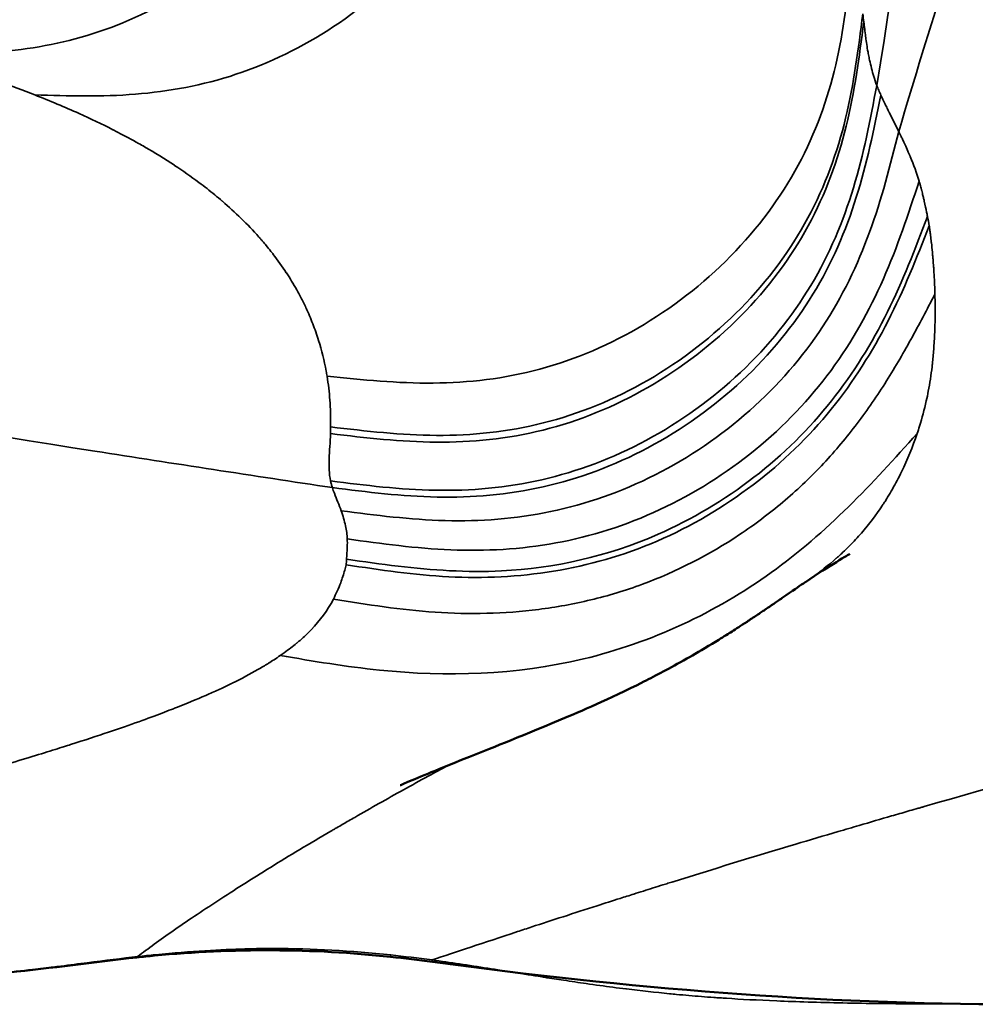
# Model space of a CAD drawing. Header units: millimetres. Extents: x -578 to 1907, y 2499 to 4482.
# Tile 23 of 41: x -74 to -46, y 3616 to 3645. Entities that reach past the tile are written whole.
import ezdxf

# ---------------------------------------------------------------- set-up
doc = ezdxf.new("R2010")
doc.units = ezdxf.units.MM
doc.layers.add('Visible (ANSI)', color=7, linetype='Continuous', lineweight=50)
doc.layers.add('Visible Narrow (ANSI)', color=7, linetype='Continuous', lineweight=35)

msp = doc.modelspace()

# ---------------------------------------------------------------- linework, layer by layer
at = {"layer": 'Visible (ANSI)'}
msp.add_line((-70.239, 3617.414), (-70.239, 3617.414), dxfattribs=at)
for points in [[(-49.631, 3629.33), (-49.631, 3629.33), (-50.253, 3628.962), (-50.944, 3628.495)], [(-50.944, 3628.495), (-50.947, 3628.493), (-50.95, 3628.492), (-50.952, 3628.49)], [(-63.248, 3617.379), (-65.566, 3617.627), (-67.92, 3617.635), (-70.239, 3617.414)], [(-70.239, 3617.414), (-70.415, 3617.397), (-70.592, 3617.379), (-70.768, 3617.36)], [(-62.005, 3617.229), (-62.419, 3617.284), (-62.833, 3617.335), (-63.248, 3617.379)], [(-44.72, 3615.97), (-50.498, 3615.973), (-56.279, 3616.455), (-62.005, 3617.229)]]:
    msp.add_open_spline(points, degree=3, dxfattribs=at)
for points, knots in [([(-50.954, 3628.489), (-51.086, 3628.4), (-51.243, 3628.293), (-51.59, 3628.054), (-51.673, 3627.997), (-51.845, 3627.879), (-51.92, 3627.827), (-52.055, 3627.735), (-52.099, 3627.705), (-52.181, 3627.649), (-52.218, 3627.625), (-52.298, 3627.571), (-52.341, 3627.541), (-52.434, 3627.479), (-52.484, 3627.446), (-52.582, 3627.381), (-52.631, 3627.349), (-52.768, 3627.258), (-52.851, 3627.204), (-53.065, 3627.066), (-53.182, 3626.991), (-53.449, 3626.824), (-53.584, 3626.741), (-54.009, 3626.483), (-54.248, 3626.345), (-54.984, 3625.927), (-55.375, 3625.723), (-56.822, 3624.992), (-57.58, 3624.673), (-59.572, 3623.839), (-60.245, 3623.579), (-61.767, 3622.964), (-62.391, 3622.708), (-62.871, 3622.506), (-62.96, 3622.467), (-62.96, 3622.467)], [0, 0, 0, 0, 0.347987, 0.347987, 0.441851, 0.441851, 0.501768, 0.501768, 0.526753, 0.526753, 0.544188, 0.544188, 0.561707, 0.561707, 0.57935, 0.57935, 0.596969, 0.596969, 0.632513, 0.632513, 0.702612, 0.702612, 0.80342, 0.80342, 1.046018, 1.046018, 1.628927, 1.628927, 3.376921, 3.376921, 7.246838, 7.246838, 10.621798, 10.621798, 11.680341, 11.680341, 11.680341, 11.680341]), ([(-70.768, 3617.36), (-72.035, 3617.224), (-73.296, 3617.044), (-78.425, 3616.519), (-82.395, 3616.881), (-87.686, 3618.046), (-89.174, 3618.427), (-90.66, 3618.812)], [0, 0, 0, 0, 0.382498, 0.382498, 1.547622, 1.547622, 2.008164, 2.008164, 2.008164, 2.008164])]:
    msp.add_open_spline(points, degree=3, knots=knots, dxfattribs=at)
at = {"layer": 'Visible Narrow (ANSI)'}
for centre, major_axis, ratio, start_param, end_param in [((-803.692, 3818.138), (756.308, -184.48), 0.123445, 0.054893, 0.057607), ((-656.779, 3954.921), (591.76, -327.427), 0.072707, 0.031387, 0.034486)]:
    msp.add_ellipse(centre, major_axis=major_axis, ratio=ratio, start_param=start_param, end_param=end_param, dxfattribs=at)
for points, knots in [([(-48.829, 3643.226), (-47.694, 3650.276), (-44.437, 3672.563), (-41.812, 3692.348), (-37.554, 3727.212), (-30.487, 3793.766), (-20.938, 3899.221), (-13.428, 3968.184), (-8.788, 3998.171)], [-1.445613, -1.445613, -1.445613, -1.445613, -1.375, -1.25, -1.25, -1, -0.5, 0, 0, 0, 0]), ([(-64.971, 3631.296), (-67.317, 3631.648), (-69.666, 3632.009), (-78.933, 3633.462), (-99.756, 3636.995), (-149.418, 3649.139), (-226.514, 3688.774), (-231.149, 3754.822), (-232.876, 3791.821)], [-2.834996, -2.834996, -2.834996, -2.834996, -2.75, -2.75, -2.5, -2, -1, 0, 0, 0, 0]), ([(-48.177, 3641.857), (-47.257, 3644.989), (-44.151, 3654.59), (-41.546, 3661.47), (-36.849, 3671.855), (-28.559, 3684.418), (-14.392, 3689.873), (-3.502, 3684.462), (2.984, 3680.328)], [0.069626, 0.069626, 0.069626, 0.069626, 0.125, 0.25, 0.25, 0.5, 1, 1.759682, 1.759682, 1.759682, 1.759682]), ([(-62.014, 3617.286), (-61.326, 3617.515), (-60.484, 3617.796), (-59.485, 3618.125), (-59.345, 3618.171), (-59.201, 3618.218), (-59.055, 3618.266), (-58.461, 3618.461), (-57.815, 3618.671), (-57.118, 3618.895), (-56.896, 3618.966), (-56.669, 3619.038), (-56.436, 3619.113), (-56.304, 3619.155), (-56.169, 3619.197), (-56.033, 3619.24), (-55.846, 3619.3), (-55.656, 3619.36), (-55.462, 3619.421), (-55.365, 3619.451), (-55.268, 3619.482), (-55.169, 3619.513), (-55.12, 3619.528), (-55.07, 3619.544), (-55.021, 3619.559), (-54.996, 3619.567), (-54.971, 3619.575), (-54.946, 3619.583), (-54.922, 3619.59), (-54.898, 3619.598), (-54.874, 3619.606), (-54.873, 3619.606), (-54.872, 3619.606), (-54.871, 3619.606), (-53.689, 3619.976), (-52.475, 3620.347), (-51.233, 3620.719), (-50.816, 3620.844), (-50.397, 3620.969), (-49.974, 3621.094), (-49.766, 3621.155), (-49.557, 3621.216), (-49.348, 3621.278), (-49.031, 3621.371), (-48.711, 3621.464), (-48.391, 3621.557), (-48.23, 3621.603), (-48.069, 3621.65), (-47.908, 3621.696), (-47.827, 3621.72), (-47.747, 3621.743), (-47.666, 3621.766), (-47.625, 3621.778), (-47.585, 3621.79), (-47.544, 3621.801), (-47.514, 3621.81), (-47.484, 3621.819), (-47.453, 3621.827), (-47.443, 3621.83), (-47.433, 3621.833), (-47.423, 3621.836), (-43.089, 3623.081), (-38.787, 3624.241), (-34.655, 3625.359), (-33.809, 3625.588), (-32.97, 3625.816), (-32.139, 3626.042), (-32.066, 3626.062), (-31.994, 3626.082), (-31.922, 3626.101), (-31.888, 3626.111), (-31.854, 3626.12), (-31.82, 3626.129), (-31.815, 3626.131), (-31.81, 3626.132), (-31.805, 3626.133), (-30.845, 3626.396), (-29.869, 3626.664), (-28.879, 3626.94), (-28.171, 3627.137), (-27.456, 3627.337), (-26.737, 3627.541), (-26.389, 3627.64), (-26.039, 3627.74), (-25.688, 3627.841), (-25.378, 3627.93), (-25.068, 3628.02), (-24.757, 3628.112), (-24.343, 3628.234), (-23.927, 3628.358), (-23.51, 3628.488), (-23.51, 3628.489), (-23.509, 3628.489), (-23.508, 3628.489), (-23.33, 3628.545), (-23.136, 3628.606), (-22.925, 3628.675), (-22.554, 3628.795), (-22.134, 3628.936), (-21.666, 3629.106), (-21.361, 3629.216), (-21.036, 3629.339), (-20.692, 3629.476), (-20.211, 3629.669), (-19.692, 3629.891), (-19.137, 3630.159), (-19.133, 3630.161), (-19.13, 3630.162), (-19.126, 3630.164), (-18.455, 3630.487), (-17.845, 3630.822), (-17.293, 3631.158), (-16.972, 3631.353), (-16.671, 3631.548), (-16.389, 3631.74), (-16.005, 3632.003), (-15.656, 3632.26), (-15.341, 3632.506), (-15.216, 3632.604), (-15.097, 3632.7), (-14.983, 3632.793), (-14.953, 3632.817), (-14.923, 3632.841), (-14.894, 3632.865), (-14.824, 3632.923), (-14.756, 3632.981), (-14.69, 3633.036), (-14.657, 3633.064), (-14.624, 3633.092), (-14.592, 3633.12), (-14.576, 3633.133), (-14.56, 3633.147), (-14.544, 3633.16), (-14.536, 3633.167), (-14.529, 3633.174), (-14.521, 3633.181), (-14.514, 3633.187), (-14.506, 3633.193), (-14.499, 3633.2), (-14.496, 3633.203), (-14.488, 3633.209), (-14.483, 3633.214), (-13.732, 3633.865), (-13.008, 3634.582), (-12.307, 3635.366), (-12.182, 3635.505), (-12.059, 3635.646), (-11.936, 3635.789), (-11.526, 3636.268), (-11.124, 3636.769), (-10.731, 3637.292), (-10.6, 3637.466), (-10.47, 3637.642), (-10.342, 3637.82), (-10.276, 3637.911), (-10.211, 3638.002), (-10.146, 3638.094), (-10.068, 3638.203), (-9.991, 3638.313), (-9.915, 3638.424), (-9.896, 3638.452), (-9.877, 3638.479), (-9.858, 3638.507), (-9.81, 3638.577), (-9.762, 3638.646), (-9.714, 3638.717), (-9.691, 3638.752), (-9.667, 3638.787), (-9.643, 3638.822), (-9.619, 3638.858), (-9.595, 3638.894), (-9.572, 3638.928), (-9.201, 3639.484), (-8.806, 3640.106), (-8.387, 3640.811), (-8.178, 3641.164), (-7.963, 3641.537), (-7.742, 3641.934), (-7.632, 3642.133), (-7.52, 3642.337), (-7.407, 3642.547), (-7.35, 3642.653), (-7.294, 3642.759), (-7.236, 3642.868), (-7.208, 3642.922), (-7.179, 3642.976), (-7.15, 3643.031), (-7.136, 3643.059), (-7.121, 3643.087), (-7.107, 3643.114), (-7.096, 3643.135), (-7.085, 3643.156), (-7.074, 3643.177), (-7.071, 3643.184), (-7.066, 3643.191), (-7.063, 3643.198), (-6.983, 3643.353), (-6.902, 3643.51), (-6.821, 3643.669), (-6.495, 3644.313), (-6.169, 3644.988), (-5.844, 3645.695), (-5.491, 3646.467), (-5.139, 3647.277), (-4.79, 3648.129), (-4.74, 3648.251), (-4.69, 3648.374), (-4.641, 3648.496), (-4.613, 3648.566), (-4.585, 3648.636), (-4.557, 3648.705), (-4.056, 3649.954), (-3.573, 3651.273), (-3.106, 3652.666), (-2.945, 3653.147), (-2.785, 3653.636), (-2.628, 3654.134), (-2.547, 3654.39), (-2.466, 3654.648), (-2.386, 3654.909), (-2.031, 3656.067), (-1.686, 3657.27), (-1.352, 3658.516), (-1.02, 3659.752), (-0.698, 3661.032), (-0.386, 3662.353), (-0.383, 3662.363), (-0.38, 3662.375), (-0.378, 3662.384), (-0.21, 3663.095), (-0.041, 3663.834), (0.128, 3664.603), (0.196, 3664.91), (0.264, 3665.223), (0.332, 3665.541), (0.645, 3667.001), (0.962, 3668.567), (1.281, 3670.25), (1.842, 3673.214), (2.41, 3676.545), (2.984, 3680.328)], [0, 0, 0, 0, 0.054807, 0.054807, 0.054807, 0.0625, 0.0625, 0.0625, 0.09375, 0.09375, 0.09375, 0.103704, 0.103704, 0.103704, 0.109375, 0.109375, 0.109375, 0.117187, 0.117187, 0.117187, 0.121094, 0.121094, 0.121094, 0.123047, 0.123047, 0.123047, 0.124023, 0.124023, 0.124023, 0.124969, 0.124969, 0.124969, 0.125, 0.125, 0.125, 0.1875, 0.1875, 0.1875, 0.208458, 0.208458, 0.208458, 0.21875, 0.21875, 0.21875, 0.234375, 0.234375, 0.234375, 0.242187, 0.242187, 0.242187, 0.246094, 0.246094, 0.246094, 0.248047, 0.248047, 0.248047, 0.249512, 0.249512, 0.249512, 0.25, 0.25, 0.25, 0.452879, 0.452879, 0.452879, 0.494435, 0.494435, 0.494435, 0.498047, 0.498047, 0.498047, 0.499756, 0.499756, 0.499756, 0.5, 0.5, 0.5, 0.544997, 0.544997, 0.544997, 0.577191, 0.577191, 0.577191, 0.592807, 0.592807, 0.592807, 0.6066, 0.6066, 0.6066, 0.624969, 0.624969, 0.624969, 0.625, 0.625, 0.625, 0.636303, 0.636303, 0.636303, 0.65625, 0.65625, 0.65625, 0.669231, 0.669231, 0.669231, 0.687378, 0.687378, 0.687378, 0.6875, 0.6875, 0.6875, 0.707266, 0.707266, 0.707266, 0.71875, 0.71875, 0.71875, 0.734375, 0.734375, 0.734375, 0.740574, 0.740574, 0.740574, 0.742187, 0.742187, 0.742187, 0.746094, 0.746094, 0.746094, 0.748047, 0.748047, 0.748047, 0.749023, 0.749023, 0.749023, 0.749512, 0.749512, 0.749512, 0.749969, 0.749969, 0.749969, 0.750174, 0.750174, 0.750174, 0.776569, 0.776569, 0.776569, 0.78125, 0.78125, 0.78125, 0.796875, 0.796875, 0.796875, 0.802052, 0.802052, 0.802052, 0.804687, 0.804687, 0.804687, 0.807817, 0.807817, 0.807817, 0.808594, 0.808594, 0.808594, 0.810547, 0.810547, 0.810547, 0.811523, 0.811523, 0.811523, 0.8125, 0.8125, 0.8125, 0.828125, 0.828125, 0.828125, 0.835937, 0.835937, 0.835937, 0.839844, 0.839844, 0.839844, 0.841797, 0.841797, 0.841797, 0.842773, 0.842773, 0.842773, 0.843262, 0.843262, 0.843262, 0.843628, 0.843628, 0.843628, 0.84375, 0.84375, 0.84375, 0.846839, 0.846839, 0.846839, 0.859375, 0.859375, 0.859375, 0.873047, 0.873047, 0.873047, 0.875, 0.875, 0.875, 0.876108, 0.876108, 0.876108, 0.895904, 0.895904, 0.895904, 0.902736, 0.902736, 0.902736, 0.90625, 0.90625, 0.90625, 0.921875, 0.921875, 0.921875, 0.937378, 0.937378, 0.937378, 0.9375, 0.9375, 0.9375, 0.947144, 0.947144, 0.947144, 0.951004, 0.951004, 0.951004, 0.96875, 0.96875, 0.96875, 1, 1, 1, 1]), ([(-49.214, 3645.107), (-49.197, 3644.968), (-49.181, 3644.823), (-49.16, 3644.668), (-49.16, 3644.665), (-49.159, 3644.662), (-49.159, 3644.66), (-49.15, 3644.589), (-49.139, 3644.515), (-49.128, 3644.439), (-49.117, 3644.364), (-49.104, 3644.288), (-49.09, 3644.209), (-49.089, 3644.206), (-49.089, 3644.203), (-49.088, 3644.201), (-49.084, 3644.179), (-49.08, 3644.157), (-49.076, 3644.135), (-49.066, 3644.083), (-49.055, 3644.029), (-49.043, 3643.973), (-49.026, 3643.895), (-49.007, 3643.813), (-48.985, 3643.728), (-48.984, 3643.727), (-48.984, 3643.725), (-48.984, 3643.724), (-48.945, 3643.577), (-48.896, 3643.412), (-48.829, 3643.226)], [0, 0, 0, 0, 0.246094, 0.246094, 0.246094, 0.25, 0.25, 0.25, 0.375, 0.375, 0.375, 0.496094, 0.496094, 0.496094, 0.5, 0.5, 0.5, 0.537186, 0.537186, 0.537186, 0.625, 0.625, 0.625, 0.748047, 0.748047, 0.748047, 0.75, 0.75, 0.75, 1, 1, 1, 1]), ([(-73.792, 3642.943), (-74.131, 3643.076), (-75.038, 3643.413), (-76.306, 3643.827), (-77.282, 3644.109), (-77.568, 3644.189)], [48.524292, 48.524292, 48.524292, 48.524292, 48.886741, 49.450415, 49.672921, 49.672921, 49.672921, 49.672921]), ([(-65.128, 3634.605), (-65.136, 3634.653), (-65.144, 3634.701), (-65.153, 3634.748), (-65.21, 3635.063), (-65.286, 3635.368), (-65.378, 3635.661), (-65.431, 3635.83), (-65.489, 3635.995), (-65.551, 3636.155), (-65.613, 3636.315), (-65.68, 3636.47), (-65.75, 3636.621), (-65.751, 3636.622), (-65.751, 3636.623), (-65.752, 3636.624), (-65.801, 3636.73), (-65.852, 3636.835), (-65.906, 3636.937), (-65.945, 3637.013), (-65.986, 3637.088), (-66.027, 3637.162), (-66.076, 3637.249), (-66.126, 3637.335), (-66.177, 3637.42), (-66.228, 3637.503), (-66.279, 3637.584), (-66.332, 3637.665), (-66.333, 3637.666), (-66.334, 3637.667), (-66.335, 3637.669), (-66.457, 3637.855), (-66.587, 3638.037), (-66.723, 3638.214), (-66.745, 3638.243), (-66.768, 3638.273), (-66.792, 3638.302), (-66.837, 3638.36), (-66.884, 3638.418), (-66.931, 3638.474), (-66.966, 3638.517), (-67.002, 3638.56), (-67.038, 3638.602), (-67.056, 3638.623), (-67.074, 3638.644), (-67.092, 3638.665), (-67.101, 3638.675), (-67.111, 3638.685), (-67.12, 3638.696), (-67.128, 3638.705), (-67.136, 3638.714), (-67.144, 3638.723), (-67.145, 3638.724), (-67.146, 3638.726), (-67.147, 3638.727), (-67.484, 3639.107), (-67.849, 3639.461), (-68.23, 3639.788), (-68.232, 3639.79), (-68.233, 3639.791), (-68.235, 3639.792), (-68.382, 3639.918), (-68.532, 3640.041), (-68.685, 3640.162), (-68.764, 3640.223), (-68.844, 3640.285), (-68.925, 3640.345), (-69.16, 3640.521), (-69.401, 3640.69), (-69.647, 3640.853), (-69.649, 3640.854), (-69.651, 3640.855), (-69.653, 3640.856), (-69.938, 3641.045), (-70.234, 3641.227), (-70.538, 3641.402), (-70.597, 3641.436), (-70.656, 3641.47), (-70.715, 3641.503), (-70.915, 3641.616), (-71.118, 3641.725), (-71.324, 3641.832), (-71.372, 3641.857), (-71.42, 3641.882), (-71.468, 3641.907), (-71.47, 3641.908), (-71.473, 3641.909), (-71.475, 3641.91), (-71.8, 3642.076), (-72.135, 3642.236), (-72.481, 3642.392), (-72.903, 3642.582), (-73.34, 3642.766), (-73.792, 3642.943)], [0, 0, 0, 0, 0.016323, 0.016323, 0.016323, 0.125, 0.125, 0.125, 0.1875, 0.1875, 0.1875, 0.249512, 0.249512, 0.249512, 0.25, 0.25, 0.25, 0.285897, 0.285897, 0.285897, 0.3125, 0.3125, 0.3125, 0.34375, 0.34375, 0.34375, 0.374512, 0.374512, 0.374512, 0.375, 0.375, 0.375, 0.4375, 0.4375, 0.4375, 0.448026, 0.448026, 0.448026, 0.46875, 0.46875, 0.46875, 0.484375, 0.484375, 0.484375, 0.492188, 0.492188, 0.492188, 0.496094, 0.496094, 0.496094, 0.499512, 0.499512, 0.499512, 0.5, 0.5, 0.5, 0.624512, 0.624512, 0.624512, 0.625, 0.625, 0.625, 0.666249, 0.666249, 0.666249, 0.6875, 0.6875, 0.6875, 0.749512, 0.749512, 0.749512, 0.75, 0.75, 0.75, 0.8125, 0.8125, 0.8125, 0.824581, 0.824581, 0.824581, 0.865101, 0.865101, 0.865101, 0.874512, 0.874512, 0.874512, 0.875, 0.875, 0.875, 0.93132, 0.93132, 0.93132, 1, 1, 1, 1]), ([(-48.707, 3642.936), (-48.67, 3642.851), (-48.63, 3642.767), (-48.59, 3642.683), (-48.588, 3642.679), (-48.586, 3642.676), (-48.584, 3642.672), (-48.563, 3642.628), (-48.542, 3642.585), (-48.52, 3642.542), (-48.51, 3642.52), (-48.499, 3642.498), (-48.488, 3642.477), (-48.483, 3642.466), (-48.477, 3642.455), (-48.472, 3642.444), (-48.469, 3642.439), (-48.466, 3642.434), (-48.464, 3642.428), (-48.461, 3642.423), (-48.458, 3642.418), (-48.455, 3642.412), (-48.364, 3642.231), (-48.269, 3642.047), (-48.177, 3641.857)], [0, 0, 0, 0, 0.238756, 0.238756, 0.238756, 0.25, 0.25, 0.25, 0.375, 0.375, 0.375, 0.4375, 0.4375, 0.4375, 0.46875, 0.46875, 0.46875, 0.484375, 0.484375, 0.484375, 0.5, 0.5, 0.5, 1, 1, 1, 1]), ([(-48.177, 3641.857), (-48.158, 3641.82), (-48.134, 3641.77), (-48.089, 3641.676), (-48.073, 3641.641), (-48.047, 3641.585), (-48.033, 3641.556), (-48.017, 3641.52), (-48.008, 3641.502), (-48.005, 3641.494), (-48.002, 3641.489), (-48.001, 3641.486), (-47.963, 3641.404), (-47.932, 3641.334), (-47.892, 3641.241), (-47.88, 3641.212), (-47.863, 3641.172), (-47.855, 3641.153), (-47.846, 3641.132), (-47.841, 3641.121), (-47.839, 3641.116), (-47.839, 3641.114), (-47.838, 3641.113), (-47.838, 3641.112), (-47.736, 3640.866), (-47.648, 3640.624), (-47.576, 3640.385)], [0, 0, 0, 0, 0.125, 0.125, 0.1875, 0.1875, 0.21875, 0.234375, 0.242187, 0.246094, 0.246094, 0.25, 0.25, 0.375, 0.375, 0.4375, 0.4375, 0.46875, 0.484375, 0.492187, 0.496094, 0.498047, 0.498047, 0.5, 0.5, 1, 1, 1, 1]), ([(-47.576, 3640.385), (-47.569, 3640.361), (-47.559, 3640.327), (-47.546, 3640.284), (-47.546, 3640.282), (-47.545, 3640.28), (-47.545, 3640.278), (-47.538, 3640.255), (-47.531, 3640.23), (-47.523, 3640.202), (-47.52, 3640.188), (-47.516, 3640.173), (-47.512, 3640.158), (-47.51, 3640.151), (-47.507, 3640.143), (-47.505, 3640.135), (-47.504, 3640.131), (-47.503, 3640.127), (-47.502, 3640.123), (-47.502, 3640.121), (-47.501, 3640.119), (-47.501, 3640.117), (-47.5, 3640.115), (-47.5, 3640.113), (-47.499, 3640.111), (-47.484, 3640.054), (-47.472, 3640.003), (-47.461, 3639.959), (-47.451, 3639.918), (-47.443, 3639.882), (-47.436, 3639.851), (-47.433, 3639.836), (-47.426, 3639.809), (-47.421, 3639.787), (-47.395, 3639.666), (-47.373, 3639.56), (-47.354, 3639.468), (-47.345, 3639.422), (-47.336, 3639.379), (-47.328, 3639.339)], [0, 0, 0, 0, 0.120123, 0.120123, 0.120123, 0.125, 0.125, 0.125, 0.1875, 0.1875, 0.1875, 0.21875, 0.21875, 0.21875, 0.234375, 0.234375, 0.234375, 0.242187, 0.242187, 0.242187, 0.246094, 0.246094, 0.246094, 0.25, 0.25, 0.25, 0.375, 0.375, 0.375, 0.491532, 0.491532, 0.491532, 0.547231, 0.547231, 0.547231, 0.849239, 0.849239, 0.849239, 1, 1, 1, 1]), ([(-64.55, 3629.172), (-63.532, 3629.023), (-62.01, 3628.815), (-58.927, 3628.785), (-55.766, 3629.484), (-52.376, 3631.507), (-50.057, 3633.806), (-48.43, 3636.472), (-47.689, 3638.377), (-47.328, 3639.339)], [0, 0, 0, 0, 0.142857, 0.214286, 0.428571, 0.571429, 0.714286, 0.857143, 1, 1, 1, 1]), ([(-64.563, 3629.005), (-63.547, 3628.856), (-60.531, 3628.397), (-56.282, 3628.995), (-52.397, 3631.289), (-50.066, 3633.56), (-48.411, 3636.208), (-47.647, 3638.102), (-47.274, 3639.058)], [0, 0, 0, 0, 0.142857, 0.428571, 0.571429, 0.714286, 0.857143, 1, 1, 1, 1]), ([(-47.274, 3639.058), (-47.27, 3639.028), (-47.263, 3638.979), (-47.255, 3638.913), (-47.249, 3638.872), (-47.243, 3638.823), (-47.236, 3638.768), (-47.229, 3638.711), (-47.221, 3638.647), (-47.213, 3638.576), (-47.213, 3638.572), (-47.212, 3638.568), (-47.212, 3638.563), (-47.211, 3638.56), (-47.211, 3638.557), (-47.211, 3638.554), (-47.21, 3638.553), (-47.21, 3638.552), (-47.21, 3638.551), (-47.2, 3638.457), (-47.19, 3638.367), (-47.182, 3638.283), (-47.178, 3638.241), (-47.174, 3638.2), (-47.171, 3638.16), (-47.169, 3638.14), (-47.167, 3638.12), (-47.166, 3638.101), (-47.165, 3638.091), (-47.164, 3638.082), (-47.163, 3638.072), (-47.163, 3638.067), (-47.162, 3638.063), (-47.162, 3638.058), (-47.162, 3638.054), (-47.161, 3638.05), (-47.161, 3638.046), (-47.161, 3638.045), (-47.161, 3638.044), (-47.161, 3638.044), (-47.161, 3638.043), (-47.16, 3638.041), (-47.16, 3638.04), (-47.156, 3637.99), (-47.151, 3637.924), (-47.145, 3637.842), (-47.142, 3637.799), (-47.139, 3637.753), (-47.136, 3637.702), (-47.134, 3637.677), (-47.133, 3637.651), (-47.131, 3637.623), (-47.13, 3637.61), (-47.13, 3637.596), (-47.129, 3637.581), (-47.128, 3637.574), (-47.128, 3637.567), (-47.128, 3637.56), (-47.127, 3637.556), (-47.127, 3637.553), (-47.127, 3637.549), (-47.127, 3637.545), (-47.127, 3637.541), (-47.126, 3637.538), (-47.115, 3637.316), (-47.109, 3637.147), (-47.106, 3637.031)], [0, 0, 0, 0, 0.106463, 0.106463, 0.106463, 0.173415, 0.173415, 0.173415, 0.242188, 0.242188, 0.242188, 0.246094, 0.246094, 0.246094, 0.249023, 0.249023, 0.249023, 0.25, 0.25, 0.25, 0.375, 0.375, 0.375, 0.4375, 0.4375, 0.4375, 0.46875, 0.46875, 0.46875, 0.484375, 0.484375, 0.484375, 0.492188, 0.492188, 0.492188, 0.499023, 0.499023, 0.499023, 0.5, 0.5, 0.5, 0.503348, 0.503348, 0.503348, 0.625, 0.625, 0.625, 0.6875, 0.6875, 0.6875, 0.71875, 0.71875, 0.71875, 0.734375, 0.734375, 0.734375, 0.742188, 0.742188, 0.742188, 0.746094, 0.746094, 0.746094, 0.75, 0.75, 0.75, 1, 1, 1, 1]), ([(-64.941, 3627.982), (-63.937, 3627.827), (-62.937, 3627.669), (-61.923, 3627.6), (-60.909, 3627.532), (-59.883, 3627.553), (-58.853, 3627.683), (-58.338, 3627.748), (-57.822, 3627.841), (-57.308, 3627.965), (-56.794, 3628.088), (-56.283, 3628.243), (-55.779, 3628.429), (-54.772, 3628.803), (-53.796, 3629.304), (-52.9, 3629.9), (-52.676, 3630.049), (-52.457, 3630.203), (-52.244, 3630.364), (-52.03, 3630.524), (-51.822, 3630.69), (-51.619, 3630.86), (-51.214, 3631.202), (-50.832, 3631.563), (-50.473, 3631.941), (-50.115, 3632.319), (-49.781, 3632.714), (-49.469, 3633.121), (-49.157, 3633.529), (-48.866, 3633.948), (-48.593, 3634.377), (-48.32, 3634.807), (-48.065, 3635.245), (-47.82, 3635.688), (-47.575, 3636.132), (-47.34, 3636.581), (-47.106, 3637.031)], [0, 0, 0, 0, 0.142857, 0.142857, 0.142857, 0.285714, 0.285714, 0.285714, 0.357143, 0.357143, 0.357143, 0.428571, 0.428571, 0.428571, 0.571429, 0.571429, 0.571429, 0.607143, 0.607143, 0.607143, 0.642857, 0.642857, 0.642857, 0.714286, 0.714286, 0.714286, 0.785714, 0.785714, 0.785714, 0.857143, 0.857143, 0.857143, 0.928571, 0.928571, 0.928571, 1, 1, 1, 1]), ([(-47.106, 3637.031), (-47.1, 3636.792), (-47.098, 3636.566), (-47.101, 3636.356), (-47.103, 3636.145), (-47.11, 3635.949), (-47.119, 3635.77), (-47.128, 3635.591), (-47.139, 3635.429), (-47.151, 3635.283), (-47.157, 3635.211), (-47.163, 3635.142), (-47.169, 3635.077), (-47.172, 3635.045), (-47.176, 3635.014), (-47.179, 3634.983), (-47.18, 3634.968), (-47.182, 3634.953), (-47.184, 3634.939), (-47.185, 3634.931), (-47.185, 3634.924), (-47.186, 3634.917), (-47.187, 3634.913), (-47.187, 3634.91), (-47.187, 3634.906), (-47.188, 3634.903), (-47.188, 3634.9), (-47.189, 3634.897), (-47.189, 3634.893), (-47.19, 3634.887), (-47.19, 3634.882), (-47.219, 3634.636), (-47.256, 3634.393), (-47.302, 3634.155), (-47.32, 3634.058), (-47.34, 3633.962), (-47.362, 3633.867), (-47.419, 3633.611), (-47.486, 3633.361), (-47.562, 3633.116), (-47.585, 3633.043), (-47.608, 3632.97), (-47.633, 3632.897)], [0, 0, 0, 0, 0.125, 0.125, 0.125, 0.25, 0.25, 0.25, 0.375, 0.375, 0.375, 0.4375, 0.4375, 0.4375, 0.46875, 0.46875, 0.46875, 0.484375, 0.484375, 0.484375, 0.492188, 0.492188, 0.492188, 0.496094, 0.496094, 0.496094, 0.499512, 0.499512, 0.499512, 0.503105, 0.503105, 0.503105, 0.678488, 0.678488, 0.678488, 0.75, 0.75, 0.75, 0.942183, 0.942183, 0.942183, 1, 1, 1, 1]), ([(-65.021, 3633.096), (-65.021, 3633.122), (-65.019, 3633.381), (-65.034, 3633.878), (-65.088, 3634.362), (-65.128, 3634.605)], [39.652755, 39.652755, 39.652755, 39.652755, 39.730198, 40.431634, 41.120045, 41.120045, 41.120045, 41.120045]), ([(-66.518, 3626.314), (-65.538, 3626.15), (-62.613, 3625.651), (-58.508, 3625.763), (-54.544, 3627.147), (-51.895, 3628.709), (-49.626, 3630.687), (-48.298, 3632.16), (-47.633, 3632.897)], [-1, -1, -1, -1, -0.857143, -0.571429, -0.428571, -0.285714, -0.142857, 0, 0, 0, 0]), ([(-65.026, 3631.495), (-65.068, 3631.711), (-65.078, 3632.173), (-65.035, 3632.643), (-65.025, 3632.899)], [37.995968, 37.995968, 37.995968, 37.995968, 38.673865, 39.45421, 39.45421, 39.45421, 39.45421]), ([(-47.633, 3632.897), (-47.768, 3632.5), (-47.922, 3632.123), (-48.18, 3631.59), (-48.271, 3631.418), (-48.412, 3631.169), (-48.461, 3631.087), (-48.535, 3630.967), (-48.572, 3630.908), (-48.616, 3630.839), (-48.64, 3630.803), (-48.651, 3630.786), (-48.657, 3630.776), (-48.659, 3630.773), (-48.849, 3630.486), (-49.057, 3630.211), (-49.399, 3629.817), (-49.518, 3629.689), (-49.704, 3629.501), (-49.799, 3629.409), (-49.913, 3629.303), (-49.971, 3629.251), (-50.003, 3629.222), (-50.019, 3629.208), (-50.027, 3629.201), (-50.029, 3629.2), (-50.262, 3628.994), (-50.506, 3628.803), (-50.821, 3628.579), (-50.882, 3628.537), (-50.944, 3628.495)], [0, 0, 0, 0, 0.03125, 0.03125, 0.046875, 0.046875, 0.0546875, 0.0546875, 0.0585938, 0.0605469, 0.0615234, 0.0622559, 0.0622559, 0.0625, 0.0625, 0.09375, 0.09375, 0.109375, 0.109375, 0.1171875, 0.1210938, 0.1230469, 0.1240234, 0.1248779, 0.1248779, 0.125, 0.125, 0.15625, 0.15625, 0.1636819, 0.1636819, 0.1636819, 0.1636819]), ([(-64.71, 3630.61), (-64.769, 3630.778), (-64.87, 3631.008), (-64.953, 3631.239), (-64.971, 3631.296)], [37.0693686, 37.0693686, 37.0693686, 37.0693686, 37.6132657, 37.7892117, 37.7892117, 37.7892117, 37.7892117]), ([(-64.528, 3629.773), (-64.534, 3629.9), (-64.57, 3630.172), (-64.658, 3630.458), (-64.71, 3630.61)], [36.1264766, 36.1264766, 36.1264766, 36.1264766, 36.57942, 37.0693686, 37.0693686, 37.0693686, 37.0693686]), ([(-64.55, 3629.172), (-64.549, 3629.197), (-64.539, 3629.375), (-64.521, 3629.574), (-64.528, 3629.754), (-64.528, 3629.773)], [35.3883463, 35.3883463, 35.3883463, 35.3883463, 35.4851435, 36.0589244, 36.1264766, 36.1264766, 36.1264766, 36.1264766]), ([(-64.941, 3627.982), (-64.861, 3628.141), (-64.787, 3628.304), (-64.724, 3628.474), (-64.679, 3628.597), (-64.638, 3628.722), (-64.603, 3628.85), (-64.596, 3628.876), (-64.589, 3628.901), (-64.583, 3628.927), (-64.576, 3628.953), (-64.57, 3628.979), (-64.563, 3629.005)], [33.744918, 33.744918, 33.744918, 33.744918, 34.457743, 34.457743, 34.457743, 34.971443, 34.971443, 34.971443, 35.073904, 35.073904, 35.073904, 35.176359, 35.176359, 35.176359, 35.176359]), ([(-66.518, 3626.314), (-66.477, 3626.342), (-66.437, 3626.37), (-66.399, 3626.397), (-66.262, 3626.495), (-66.14, 3626.588), (-66.032, 3626.678), (-66.03, 3626.679), (-66.029, 3626.68), (-66.028, 3626.681), (-65.983, 3626.718), (-65.939, 3626.755), (-65.896, 3626.793), (-65.809, 3626.87), (-65.726, 3626.948), (-65.647, 3627.028), (-65.631, 3627.045), (-65.614, 3627.062), (-65.598, 3627.079), (-65.335, 3627.355), (-65.115, 3627.655), (-64.941, 3627.982)], [0, 0, 0, 0, 0.054633, 0.054633, 0.054633, 0.248047, 0.248047, 0.248047, 0.25, 0.25, 0.25, 0.322021, 0.322021, 0.322021, 0.46875, 0.46875, 0.46875, 0.5, 0.5, 0.5, 1, 1, 1, 1]), ([(-90.659, 3618.827), (-90.476, 3618.886), (-90.273, 3618.949), (-89.94, 3619.048), (-89.824, 3619.082), (-89.643, 3619.134), (-89.55, 3619.16), (-89.439, 3619.191), (-89.383, 3619.206), (-89.351, 3619.215), (-89.335, 3619.219), (-89.327, 3619.222), (-89.326, 3619.222), (-89.131, 3619.276), (-88.916, 3619.334), (-88.561, 3619.427), (-88.438, 3619.46), (-88.245, 3619.51), (-88.147, 3619.535), (-88.029, 3619.566), (-87.969, 3619.581), (-87.935, 3619.59), (-87.918, 3619.594), (-87.909, 3619.596), (-87.909, 3619.596), (-87.527, 3619.694), (-87.09, 3619.804), (-86.354, 3619.988), (-86.095, 3620.052), (-85.688, 3620.153), (-85.548, 3620.188), (-85.335, 3620.241), (-85.226, 3620.267), (-85.098, 3620.299), (-85.034, 3620.315), (-84.997, 3620.324), (-84.978, 3620.329), (-84.969, 3620.331), (-84.969, 3620.331), (-84.95, 3620.336), (-84.807, 3620.371), (-84.274, 3620.502), (-83.884, 3620.599), (-83.119, 3620.79), (-82.835, 3620.862), (-82.207, 3621.021), (-81.864, 3621.108), (-81.122, 3621.298), (-80.723, 3621.401), (-80.085, 3621.568), (-79.866, 3621.626), (-79.527, 3621.715), (-79.413, 3621.745), (-79.239, 3621.792), (-79.151, 3621.815), (-79.048, 3621.842), (-78.997, 3621.856), (-78.967, 3621.864), (-78.953, 3621.868), (-78.945, 3621.87), (-78.945, 3621.87), (-78.362, 3622.026), (-77.816, 3622.175), (-77.049, 3622.389), (-76.802, 3622.458), (-76.444, 3622.559), (-76.269, 3622.609), (-76.069, 3622.666), (-75.971, 3622.695), (-75.915, 3622.711), (-75.888, 3622.719), (-75.874, 3622.723), (-75.874, 3622.723), (-75.115, 3622.942), (-74.483, 3623.131), (-73.702, 3623.369), (-73.47, 3623.441), (-73.163, 3623.537), (-73.067, 3623.568), (-72.933, 3623.61), (-72.89, 3623.623), (-72.828, 3623.643), (-72.798, 3623.653), (-72.763, 3623.664), (-72.744, 3623.67), (-72.734, 3623.673), (-72.73, 3623.674), (-72.73, 3623.674), (-72.318, 3623.806), (-71.946, 3623.928), (-71.275, 3624.154), (-70.976, 3624.258), (-70.447, 3624.448), (-70.216, 3624.533), (-69.917, 3624.647), (-69.825, 3624.682), (-69.699, 3624.731), (-69.659, 3624.747), (-69.601, 3624.769), (-69.573, 3624.78), (-69.542, 3624.793), (-69.527, 3624.799), (-69.518, 3624.802), (-69.514, 3624.804), (-69.512, 3624.805), (-69.512, 3624.805), (-69.18, 3624.937), (-68.886, 3625.061), (-68.496, 3625.233), (-68.374, 3625.289), (-68.203, 3625.368), (-68.148, 3625.394), (-68.069, 3625.432), (-68.03, 3625.45), (-67.986, 3625.472), (-67.964, 3625.482), (-67.952, 3625.488), (-67.946, 3625.491), (-67.943, 3625.492), (-67.943, 3625.492), (-67.656, 3625.633), (-67.403, 3625.768), (-67.124, 3625.928), (-67.07, 3625.96), (-67.005, 3625.999), (-66.992, 3626.006), (-66.973, 3626.018), (-66.967, 3626.022), (-66.954, 3626.029), (-66.923, 3626.049), (-66.891, 3626.069), (-66.759, 3626.151), (-66.643, 3626.227), (-66.518, 3626.314)], [0, 0, 0, 0, 0.03125, 0.03125, 0.046875, 0.046875, 0.054687, 0.058594, 0.060547, 0.061523, 0.062439, 0.062439, 0.0625, 0.0625, 0.09375, 0.09375, 0.109375, 0.109375, 0.117187, 0.121094, 0.123047, 0.124023, 0.124939, 0.124939, 0.125, 0.125, 0.1875, 0.1875, 0.21875, 0.21875, 0.234375, 0.234375, 0.242187, 0.246094, 0.248047, 0.249023, 0.249985, 0.249985, 0.25, 0.25, 0.3125, 0.3125, 0.375, 0.375, 0.40625, 0.40625, 0.4375, 0.4375, 0.46875, 0.46875, 0.484375, 0.484375, 0.492187, 0.492187, 0.496094, 0.498047, 0.499023, 0.499512, 0.499969, 0.499969, 0.5, 0.5, 0.5625, 0.5625, 0.59375, 0.59375, 0.609375, 0.617187, 0.621094, 0.623047, 0.624969, 0.624969, 0.625, 0.625, 0.6875, 0.6875, 0.71875, 0.71875, 0.734375, 0.734375, 0.742187, 0.742187, 0.746094, 0.748047, 0.749023, 0.749985, 0.749985, 0.75, 0.75, 0.78125, 0.78125, 0.8125, 0.8125, 0.84375, 0.84375, 0.859375, 0.859375, 0.867187, 0.867187, 0.871094, 0.873047, 0.874023, 0.874512, 0.874969, 0.874969, 0.875, 0.875, 0.90625, 0.90625, 0.921875, 0.921875, 0.929687, 0.929687, 0.933594, 0.935547, 0.936523, 0.937012, 0.937439, 0.937439, 0.9375, 0.9375, 0.96875, 0.96875, 0.976562, 0.976562, 0.978516, 0.978516, 0.979492, 0.979492, 0.980469, 0.984375, 0.984375, 1, 1, 1, 1]), ([(-61.542, 3623.054), (-61.738, 3622.949), (-61.934, 3622.843), (-62.62, 3622.468), (-63.107, 3622.198), (-63.83, 3621.79), (-64.069, 3621.653), (-64.427, 3621.447), (-64.605, 3621.345), (-64.812, 3621.224), (-64.916, 3621.164), (-64.974, 3621.13), (-65.003, 3621.113), (-65.018, 3621.104), (-65.018, 3621.104), (-65.648, 3620.735), (-66.244, 3620.377), (-67.364, 3619.687), (-67.887, 3619.355), (-68.851, 3618.726), (-69.293, 3618.429), (-70.086, 3617.875), (-70.438, 3617.618), (-70.743, 3617.385)], [0.6001967, 0.6001967, 0.6001967, 0.6001967, 0.625, 0.625, 0.6875, 0.6875, 0.71875, 0.71875, 0.734375, 0.7421875, 0.7460938, 0.7480469, 0.749939, 0.749939, 0.75, 0.75, 0.8125, 0.8125, 0.875, 0.875, 0.9375, 0.9375, 1, 1, 1, 1]), ([(-90.659, 3618.827), (-90.015, 3618.66), (-89.37, 3618.494), (-88.724, 3618.332), (-88.002, 3618.151), (-87.278, 3617.975), (-86.549, 3617.811), (-86.513, 3617.803), (-86.478, 3617.795), (-86.442, 3617.787), (-86.283, 3617.751), (-86.124, 3617.716), (-85.965, 3617.681), (-85.954, 3617.679), (-85.939, 3617.676), (-85.925, 3617.673), (-85.91, 3617.67), (-85.896, 3617.667), (-85.881, 3617.663), (-85.852, 3617.657), (-85.823, 3617.651), (-85.794, 3617.645), (-85.765, 3617.639), (-85.737, 3617.632), (-85.708, 3617.626), (-85.624, 3617.608), (-85.539, 3617.591), (-85.454, 3617.573), (-85.422, 3617.566), (-85.391, 3617.56), (-85.359, 3617.553), (-85.274, 3617.536), (-85.189, 3617.519), (-85.103, 3617.501), (-84.859, 3617.452), (-84.612, 3617.404), (-84.362, 3617.358), (-84.218, 3617.331), (-84.073, 3617.305), (-83.927, 3617.279), (-83.804, 3617.257), (-83.681, 3617.236), (-83.557, 3617.215), (-82.944, 3617.112), (-82.315, 3617.02), (-81.672, 3616.945), (-81.415, 3616.914), (-81.157, 3616.886), (-80.896, 3616.862), (-80.763, 3616.849), (-80.629, 3616.837), (-80.495, 3616.826), (-80.102, 3616.795), (-79.704, 3616.769), (-79.302, 3616.753), (-79.234, 3616.75), (-79.167, 3616.747), (-79.099, 3616.745), (-79.091, 3616.745), (-79.082, 3616.744), (-79.074, 3616.744), (-79.03, 3616.743), (-78.959, 3616.74), (-78.901, 3616.739), (-78.831, 3616.737), (-78.761, 3616.735), (-78.691, 3616.734), (-78.563, 3616.731), (-78.436, 3616.729), (-78.311, 3616.729), (-78.06, 3616.727), (-77.815, 3616.728), (-77.577, 3616.733), (-77.46, 3616.735), (-77.345, 3616.738), (-77.231, 3616.741), (-77.12, 3616.744), (-77.011, 3616.748), (-76.903, 3616.753), (-76.696, 3616.761), (-76.495, 3616.771), (-76.3, 3616.783), (-75.943, 3616.804), (-75.607, 3616.829), (-75.29, 3616.857), (-75.143, 3616.87), (-75.001, 3616.883), (-74.863, 3616.896), (-74.796, 3616.903), (-74.73, 3616.91), (-74.665, 3616.916), (-74.633, 3616.919), (-74.601, 3616.923), (-74.569, 3616.926), (-74.538, 3616.929), (-74.507, 3616.932), (-74.476, 3616.936), (-74.127, 3616.972), (-73.807, 3617.008), (-73.518, 3617.043), (-73.31, 3617.067), (-73.18, 3617.083), (-73.023, 3617.103), (-72.753, 3617.136), (-72.49, 3617.171), (-72.235, 3617.203), (-71.705, 3617.271), (-71.208, 3617.333), (-70.743, 3617.385)], [0, 0, 0, 0, 0.11813, 0.11813, 0.11813, 0.25, 0.25, 0.25, 0.256439, 0.256439, 0.256439, 0.285156, 0.285156, 0.285156, 0.287109, 0.287109, 0.287109, 0.289062, 0.289062, 0.289062, 0.293018, 0.293018, 0.293018, 0.296875, 0.296875, 0.296875, 0.308248, 0.308248, 0.308248, 0.3125, 0.3125, 0.3125, 0.323842, 0.323842, 0.323842, 0.356275, 0.356275, 0.356275, 0.375, 0.375, 0.375, 0.390754, 0.390754, 0.390754, 0.468836, 0.468836, 0.468836, 0.5, 0.5, 0.5, 0.515927, 0.515927, 0.515927, 0.5625, 0.5625, 0.5625, 0.570312, 0.570312, 0.570312, 0.571289, 0.571289, 0.571289, 0.576303, 0.576303, 0.576303, 0.582422, 0.582422, 0.582422, 0.593728, 0.593728, 0.593728, 0.616535, 0.616535, 0.616535, 0.627765, 0.627765, 0.627765, 0.638729, 0.638729, 0.638729, 0.659781, 0.659781, 0.659781, 0.698391, 0.698391, 0.698391, 0.716214, 0.716214, 0.716214, 0.724877, 0.724877, 0.724877, 0.729161, 0.729161, 0.729161, 0.733416, 0.733416, 0.733416, 0.781578, 0.781578, 0.781578, 0.816246, 0.816246, 0.816246, 0.875971, 0.875971, 0.875971, 1, 1, 1, 1]), ([(-70.215, 3617.44), (-69.146, 3617.546), (-68.264, 3617.594), (-67.562, 3617.613), (-67.321, 3617.62), (-67.102, 3617.623), (-66.904, 3617.624), (-66.868, 3617.625), (-66.833, 3617.625), (-66.799, 3617.625), (-66.775, 3617.625), (-66.752, 3617.625), (-66.729, 3617.625), (-66.721, 3617.625), (-66.717, 3617.625), (-66.707, 3617.625), (-65.564, 3617.624), (-64.409, 3617.556), (-63.239, 3617.433)], [0, 0, 0, 0, 0.342427, 0.342427, 0.342427, 0.459765, 0.459765, 0.459765, 0.480806, 0.480806, 0.480806, 0.495439, 0.495439, 0.495439, 0.5, 0.5, 0.5, 1, 1, 1, 1]), ([(-62.014, 3617.286), (-61.474, 3617.213), (-60.924, 3617.129), (-60.361, 3617.04), (-59.839, 3616.957), (-59.307, 3616.869), (-58.763, 3616.784), (-58.744, 3616.781), (-58.708, 3616.775), (-58.678, 3616.771), (-58.488, 3616.741), (-58.302, 3616.712), (-58.118, 3616.685), (-57.889, 3616.65), (-57.665, 3616.617), (-57.447, 3616.585), (-57.174, 3616.546), (-56.91, 3616.51), (-56.653, 3616.476), (-56.522, 3616.459), (-56.392, 3616.443), (-56.265, 3616.427), (-56.259, 3616.426), (-56.255, 3616.426), (-56.247, 3616.425), (-55.823, 3616.372), (-55.398, 3616.325), (-54.973, 3616.284), (-54.905, 3616.277), (-54.837, 3616.27), (-54.769, 3616.264), (-54.523, 3616.241), (-54.276, 3616.22), (-54.029, 3616.201), (-53.906, 3616.191), (-53.783, 3616.182), (-53.66, 3616.173), (-53.598, 3616.169), (-53.536, 3616.165), (-53.475, 3616.16), (-53.417, 3616.157), (-53.359, 3616.153), (-53.301, 3616.149), (-53.298, 3616.149), (-53.292, 3616.148), (-53.29, 3616.148), (-52.858, 3616.12), (-52.362, 3616.094), (-51.797, 3616.071), (-51.215, 3616.047), (-50.558, 3616.026), (-49.833, 3616.011), (-49.119, 3615.996), (-48.335, 3615.988), (-47.483, 3615.984), (-47.287, 3615.983), (-47.089, 3615.983), (-46.887, 3615.982), (-46.206, 3615.979), (-45.483, 3615.977), (-44.72, 3615.977)], [0, 0, 0, 0, 0.129409, 0.129409, 0.129409, 0.249512, 0.249512, 0.249512, 0.25359, 0.25359, 0.25359, 0.279792, 0.279792, 0.279792, 0.3125, 0.3125, 0.3125, 0.353195, 0.353195, 0.353195, 0.374023, 0.374023, 0.374023, 0.375, 0.375, 0.375, 0.428895, 0.428895, 0.428895, 0.4375, 0.4375, 0.4375, 0.46875, 0.46875, 0.46875, 0.484375, 0.484375, 0.484375, 0.492188, 0.492188, 0.492188, 0.499512, 0.499512, 0.499512, 0.5, 0.5, 0.5, 0.623194, 0.623194, 0.623194, 0.75, 0.75, 0.75, 0.875, 0.875, 0.875, 0.903635, 0.903635, 0.903635, 1, 1, 1, 1])]:
    msp.add_open_spline(points, degree=3, knots=knots, dxfattribs=at)
for points in [[(-77.568, 3644.189), (-76.62, 3644.165), (-74.735, 3644.138), (-71.878, 3644.68), (-69.066, 3646.053), (-66.532, 3648.212), (-64.625, 3650.862), (-63.434, 3653.767), (-62.991, 3655.778), (-62.777, 3656.792)], [(-58.783, 3655.841), (-58.943, 3654.812), (-59.275, 3652.773), (-60.364, 3649.806), (-62.264, 3647.075), (-64.88, 3644.832), (-67.818, 3643.407), (-70.815, 3642.861), (-72.795, 3642.908), (-73.792, 3642.943)], [(-49.558, 3647.126), (-49.667, 3646.079), (-49.89, 3644.008), (-50.907, 3640.995), (-52.875, 3638.227), (-55.672, 3635.986), (-58.815, 3634.647), (-61.993, 3634.282), (-64.076, 3634.492), (-65.128, 3634.605)], [(-49.244, 3645.347), (-49.375, 3644.303), (-49.641, 3642.239), (-50.715, 3639.249), (-52.727, 3636.521), (-55.554, 3634.335), (-58.713, 3633.051), (-61.893, 3632.733), (-63.972, 3632.969), (-65.021, 3633.096)], [(-49.244, 3645.347), (-49.233, 3645.267), (-49.224, 3645.187), (-49.214, 3645.107)], [(-49.214, 3645.107), (-49.35, 3644.064), (-49.624, 3642.001), (-50.707, 3639.015), (-52.726, 3636.295), (-55.558, 3634.117), (-58.719, 3632.842), (-61.899, 3632.531), (-63.976, 3632.771), (-65.025, 3632.899)], [(-48.829, 3643.226), (-49.025, 3642.199), (-49.418, 3640.163), (-50.635, 3637.244), (-52.741, 3634.621), (-55.604, 3632.556), (-58.764, 3631.375), (-61.929, 3631.11), (-63.988, 3631.362), (-65.026, 3631.495)], [(-48.829, 3643.226), (-48.81, 3643.178), (-48.771, 3643.082), (-48.729, 3642.985), (-48.707, 3642.936)], [(-64.971, 3631.296), (-63.935, 3631.162), (-61.88, 3630.91), (-58.721, 3631.167), (-55.565, 3632.332), (-52.699, 3634.376), (-50.578, 3636.978), (-49.334, 3639.883), (-48.916, 3641.912), (-48.707, 3642.936)], [(-64.71, 3630.61), (-63.682, 3630.474), (-61.639, 3630.216), (-58.499, 3630.436), (-55.356, 3631.532), (-52.482, 3633.486), (-50.302, 3636.007), (-48.945, 3638.85), (-48.431, 3640.849), (-48.177, 3641.857)], [(-64.528, 3629.773), (-63.506, 3629.63), (-61.473, 3629.355), (-58.349, 3629.514), (-55.219, 3630.504), (-52.327, 3632.323), (-50.062, 3634.715), (-48.544, 3637.456), (-47.894, 3639.403), (-47.576, 3640.385)], [(-65.025, 3632.899), (-65.023, 3632.965), (-65.021, 3633.03), (-65.021, 3633.096)], [(-64.971, 3631.296), (-64.981, 3631.329), (-65.001, 3631.395), (-65.019, 3631.462), (-65.026, 3631.495)], [(-70.743, 3617.385), (-70.566, 3617.404), (-70.39, 3617.423), (-70.215, 3617.44)], [(-70.215, 3617.44), (-70.223, 3617.423), (-70.23, 3617.414), (-70.239, 3617.414)], [(-63.239, 3617.433), (-63.244, 3617.397), (-63.247, 3617.379), (-63.248, 3617.379)], [(-63.239, 3617.433), (-62.84, 3617.391), (-62.432, 3617.342), (-62.014, 3617.286)], [(-70.743, 3617.385), (-70.751, 3617.369), (-70.759, 3617.361), (-70.768, 3617.36)], [(-62.005, 3617.229), (-62.011, 3617.229), (-62.013, 3617.248), (-62.014, 3617.286)]]:
    msp.add_open_spline(points, degree=3, dxfattribs=at)

doc.saveas('drawing.dxf')
